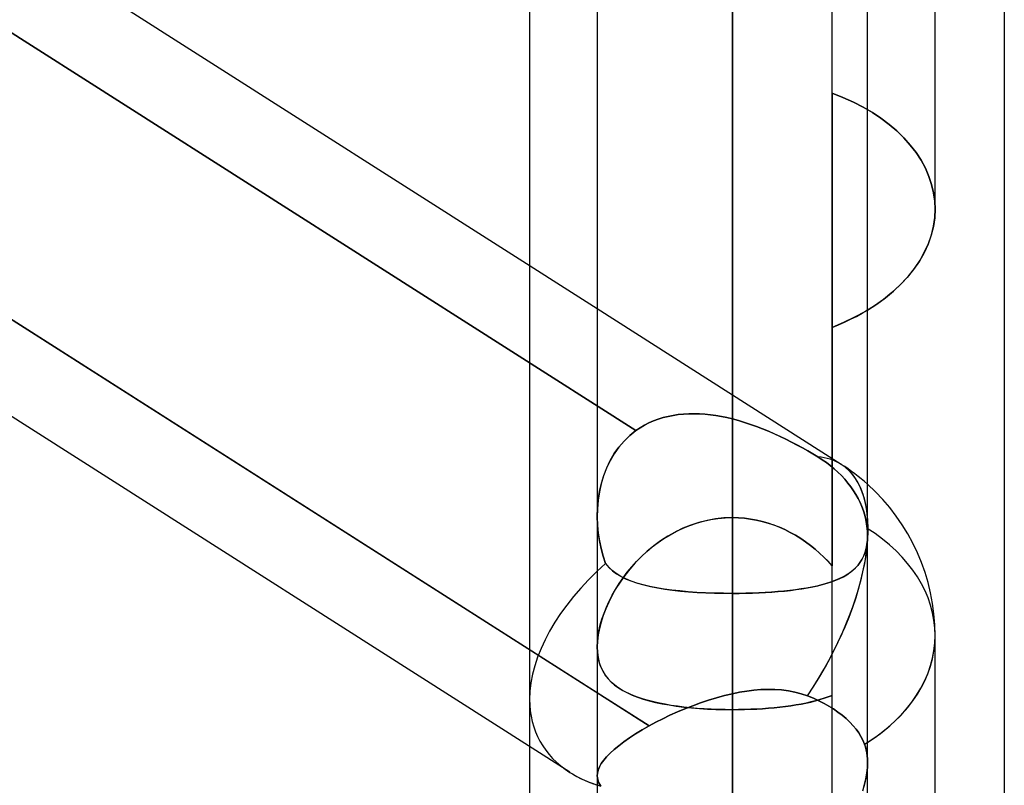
# Model space of a CAD drawing. Header units: millimetres. Extents: x -97 to 82, y -215 to 215.
# Tile 51 of 84: x -20.59 to -14.82, y 39.41 to 43.9. Entities that reach past the tile are written whole.
import ezdxf

# ---------------------------------------------------------------- set-up
doc = ezdxf.new("R2010")
doc.units = ezdxf.units.MM
doc.layers.add('MAIN-1', color=7, linetype='Continuous')
doc.layers.add('MAIN-2', color=7, linetype='Continuous')

msp = doc.modelspace()

# ---------------------------------------------------------------- linework, layer by layer
at = {"layer": 'MAIN-1'}
for p, q in [((-16.4113, 120.621), (-16.4113, 0)), ((-17.2038, 119.8772), (-17.2038, 0)), ((-15.6188, 0), (-15.6188, 119.8772)), ((-14.8169, 57.06), (-14.8169, 0)), ((-17.2038, 42.2055), (-24.4187, 46.7999)), ((-15.2225, 42.7904), (-15.2225, 45.3349)), ((-17.6, 42.4578), (-17.6, 44.6826)), ((-17.2038, 39.9556), (-24.4188, 44.5501)), ((-17.3654, 39.4897), (-24.4188, 43.9813)), ((-16.4113, 43.9005), (-16.4113, 40.5382)), ((-15.2249, 42.7409), (-15.2225, 42.7904)), ((-15.2323, 42.6907), (-15.2249, 42.7409)), ((-15.2445, 42.6401), (-15.2323, 42.6907)), ((-15.2618, 42.5896), (-15.2445, 42.6401)), ((-15.284, 42.5396), (-15.2618, 42.5896)), ((-15.3112, 42.4904), (-15.284, 42.5396)), ((-15.3802, 42.3963), (-15.3434, 42.4426)), ((-15.3434, 42.4426), (-15.3112, 42.4904)), ((-15.4212, 42.3519), (-15.3802, 42.3963)), ((-15.4659, 42.3097), (-15.4212, 42.3519)), ((-15.5647, 42.2328), (-15.5139, 42.2699)), ((-15.5139, 42.2699), (-15.4659, 42.3097)), ((-15.6188, 42.1982), (-15.5647, 42.2328)), ((-15.2225, 37.7469), (-15.2225, 40.2915)), ((-17.6, 32.6922), (-17.6, 39.6392))]:
    msp.add_line(p, q, dxfattribs=at)
msp.add_arc((-16.4113, 40.2915), 1.1887, 359.99994, 48.18758, dxfattribs=at)
for major_axis, ratio, start_param, end_param in [((-0.6385, -1.0027), 0.473194, 2.415451, 2.589554), ((1.1887, 0), 0.707107, -0.84107, 0), ((1.1286, 0.6193), 0.602954, -2.819746, -2.620053)]:
    msp.add_ellipse((-16.4113, 40.2915), major_axis=major_axis, ratio=ratio, start_param=start_param, end_param=end_param, dxfattribs=at)
at = {"layer": 'MAIN-2'}
for p, q in [((-16.4113, 0), (-16.4113, 120.621)), ((-16.4113, 0), (-16.4113, 119.5736)), ((-15.8269, 43.4698), (-15.8269, 57.06)), ((-16.4113, 40.9821), (-16.4113, 53.4145)), ((-15.8269, 39.9406), (-15.8269, 52.0867)), ((-16.4113, 51.8295), (-16.4113, 39.8567)), ((-24.6021, 46.348), (-16.9766, 41.492)), ((-16.9766, 41.492), (-24.6021, 46.348)), ((-16.4113, 45.4811), (-16.4113, 40.9821)), ((-16.4113, 40.9821), (-16.4113, 45.4811)), ((-16.4113, 41.5604), (-16.4113, 45.1139)), ((-16.4113, 45.1139), (-16.4113, 41.5604)), ((-24.5468, 44.6316), (-16.8992, 39.7616)), ((-17.2038, 44.5599), (-17.2038, 40.9921)), ((-16.4113, 43.9005), (-16.4113, 40.5382)), ((-16.4113, 40.5382), (-16.4113, 43.9005)), ((-16.4113, 39.4135), (-16.4113, 43.9005)), ((-16.4113, 43.9005), (-16.4113, 39.4135)), ((-15.763, 43.4444), (-15.8269, 43.4698)), ((-15.8269, 43.4698), (-15.8269, 40.7005)), ((-15.8269, 43.4698), (-15.763, 43.4444)), ((-15.702, 43.4168), (-15.763, 43.4444)), ((-15.763, 43.4444), (-15.702, 43.4168)), ((-15.6444, 43.3871), (-15.702, 43.4168)), ((-15.702, 43.4168), (-15.6444, 43.3871)), ((-15.5905, 43.3557), (-15.6444, 43.3871)), ((-15.6444, 43.3871), (-15.5905, 43.3557)), ((-15.5404, 43.3226), (-15.5905, 43.3557)), ((-15.5905, 43.3557), (-15.5404, 43.3226)), ((-15.4928, 43.2868), (-15.5404, 43.3226)), ((-15.5404, 43.3226), (-15.4928, 43.2868)), ((-15.448, 43.2487), (-15.4928, 43.2868)), ((-15.4928, 43.2868), (-15.448, 43.2487)), ((-15.4063, 43.2083), (-15.448, 43.2487)), ((-15.448, 43.2487), (-15.4063, 43.2083)), ((-15.3682, 43.166), (-15.4063, 43.2083)), ((-15.4063, 43.2083), (-15.3682, 43.166)), ((-15.3341, 43.122), (-15.3682, 43.166)), ((-15.3682, 43.166), (-15.3341, 43.122)), ((-15.3044, 43.0765), (-15.3341, 43.122)), ((-15.3341, 43.122), (-15.3044, 43.0765)), ((-15.2793, 43.0298), (-15.3044, 43.0765)), ((-15.3044, 43.0765), (-15.2793, 43.0298)), ((-15.2588, 42.9822), (-15.2793, 43.0298)), ((-15.2793, 43.0298), (-15.2588, 42.9822)), ((-15.2429, 42.9341), (-15.2588, 42.9822)), ((-15.2588, 42.9822), (-15.2429, 42.9341)), ((-15.2315, 42.8859), (-15.2429, 42.9341)), ((-15.2429, 42.9341), (-15.2315, 42.8859)), ((-15.2248, 42.8378), (-15.2315, 42.8859)), ((-15.2315, 42.8859), (-15.2248, 42.8378)), ((-15.2225, 42.7904), (-15.225, 42.7399)), ((-15.2225, 42.7904), (-15.2248, 42.8378)), ((-15.2248, 42.8378), (-15.2225, 42.7904)), ((-15.225, 42.7399), (-15.2327, 42.6886)), ((-15.2327, 42.6886), (-15.2455, 42.637)), ((-15.2455, 42.637), (-15.2634, 42.5854)), ((-15.2634, 42.5854), (-15.2866, 42.5344)), ((-15.2866, 42.5344), (-15.3149, 42.4844)), ((-17.6, 39.9172), (-17.6, 42.4578)), ((-15.3485, 42.4358), (-15.3867, 42.3888)), ((-15.3149, 42.4844), (-15.3485, 42.4358)), ((-15.3867, 42.3888), (-15.4293, 42.3439)), ((-15.4293, 42.3439), (-15.4756, 42.3012)), ((-15.4756, 42.3012), (-15.5252, 42.2612)), ((-15.7727, 41.2942), (-17.2038, 42.2055)), ((-15.5777, 42.2241), (-15.634, 42.1892)), ((-15.5252, 42.2612), (-15.5777, 42.2241)), ((-15.6946, 42.1563), (-15.7591, 42.1257)), ((-15.7179, 42.1447), (-15.6837, 42.1619)), ((-15.634, 42.1892), (-15.6946, 42.1563)), ((-15.6837, 42.1619), (-15.6506, 42.1798)), ((-15.6506, 42.1798), (-15.6188, 42.1982)), ((-15.7591, 42.1257), (-15.8269, 42.0975)), ((-15.8269, 42.0975), (-15.7897, 42.1126)), ((-15.8269, 38.5181), (-15.8269, 42.0975)), ((-15.7897, 42.1126), (-15.7533, 42.1283)), ((-15.7533, 42.1283), (-15.7179, 42.1447)), ((-16.7887, 41.5756), (-16.8178, 41.5681)), ((-16.8175, 41.5682), (-16.7885, 41.5756)), ((-16.7591, 41.5816), (-16.7887, 41.5756)), ((-16.7885, 41.5756), (-16.7588, 41.5816)), ((-16.7288, 41.5861), (-16.7591, 41.5816)), ((-16.7588, 41.5816), (-16.7286, 41.5862)), ((-16.6981, 41.5893), (-16.7288, 41.5861)), ((-16.7286, 41.5862), (-16.6978, 41.5893)), ((-16.667, 41.591), (-16.6981, 41.5893)), ((-16.6978, 41.5893), (-16.6667, 41.591)), ((-16.6356, 41.5914), (-16.667, 41.591)), ((-16.6667, 41.591), (-16.6354, 41.5914)), ((-16.604, 41.5905), (-16.6356, 41.5914)), ((-16.6354, 41.5914), (-16.6038, 41.5905)), ((-16.5721, 41.5883), (-16.604, 41.5905)), ((-16.6038, 41.5905), (-16.5719, 41.5883)), ((-16.5401, 41.5849), (-16.5721, 41.5883)), ((-16.5719, 41.5883), (-16.5399, 41.5849)), ((-16.508, 41.5804), (-16.5401, 41.5849)), ((-16.5399, 41.5849), (-16.5078, 41.5804)), ((-16.4758, 41.5748), (-16.508, 41.5804)), ((-16.5078, 41.5804), (-16.4757, 41.5748)), ((-16.4435, 41.5681), (-16.4758, 41.5748)), ((-16.4757, 41.5748), (-16.4435, 41.5681)), ((-16.9523, 41.5084), (-16.9269, 41.5234)), ((-16.927, 41.5234), (-16.9523, 41.5084)), ((-16.9008, 41.5369), (-16.927, 41.5234)), ((-16.9269, 41.5234), (-16.9007, 41.5369)), ((-16.8738, 41.5488), (-16.9008, 41.5369)), ((-16.9007, 41.5369), (-16.8737, 41.5489)), ((-16.8461, 41.5592), (-16.8738, 41.5488)), ((-16.8737, 41.5489), (-16.846, 41.5593)), ((-16.8178, 41.5681), (-16.8461, 41.5592)), ((-16.846, 41.5593), (-16.8175, 41.5682)), ((-16.4435, 41.5681), (-16.4113, 41.5604)), ((-16.4113, 41.5604), (-16.4435, 41.5681)), ((-16.3758, 41.5508), (-16.4113, 41.5604)), ((-16.4113, 41.5604), (-16.3757, 41.5508)), ((-16.3404, 41.5402), (-16.3758, 41.5508)), ((-16.3757, 41.5508), (-16.3402, 41.5401)), ((-16.3051, 41.5286), (-16.3404, 41.5402)), ((-16.3402, 41.5401), (-16.3048, 41.5284)), ((-16.2699, 41.516), (-16.3051, 41.5286)), ((-16.3048, 41.5284), (-16.2695, 41.5158)), ((-16.235, 41.5025), (-16.2699, 41.516)), ((-16.2695, 41.5158), (-16.2345, 41.5023)), ((-17.013, 41.4631), (-17.0465, 41.4308)), ((-17.046, 41.4313), (-17.0127, 41.4633)), ((-16.9766, 41.4921), (-17.013, 41.4631)), ((-17.0127, 41.4633), (-16.9766, 41.4921)), ((-16.9766, 41.4921), (-16.9523, 41.5084)), ((-16.9523, 41.5084), (-16.9766, 41.4921)), ((-16.2003, 41.4883), (-16.235, 41.5025)), ((-16.2345, 41.5023), (-16.1997, 41.488)), ((-16.1659, 41.4733), (-16.2003, 41.4883)), ((-16.1997, 41.488), (-16.1653, 41.473)), ((-16.1318, 41.4577), (-16.1659, 41.4733)), ((-16.1653, 41.473), (-16.1312, 41.4574)), ((-16.0981, 41.4415), (-16.1318, 41.4577)), ((-16.1312, 41.4574), (-16.0975, 41.4412)), ((-17.1036, 41.3579), (-17.0763, 41.3961)), ((-17.0465, 41.4308), (-17.0769, 41.3953)), ((-17.0763, 41.3961), (-17.046, 41.4313)), ((-16.065, 41.4249), (-16.0981, 41.4415)), ((-16.0975, 41.4412), (-16.0645, 41.4246)), ((-16.0325, 41.4079), (-16.065, 41.4249)), ((-16.0645, 41.4246), (-16.032, 41.4077)), ((-16.0007, 41.3906), (-16.0325, 41.4079)), ((-16.032, 41.4077), (-16.0003, 41.3905)), ((-17.1043, 41.3568), (-17.1284, 41.3158)), ((-17.1276, 41.3172), (-17.1036, 41.3579)), ((-17.0769, 41.3953), (-17.1043, 41.3568)), ((-15.9696, 41.3732), (-16.0007, 41.3906)), ((-16.0003, 41.3905), (-15.9694, 41.373)), ((-15.9394, 41.3555), (-15.9696, 41.3732)), ((-15.9694, 41.373), (-15.9392, 41.3554)), ((-15.9099, 41.3378), (-15.9394, 41.3555)), ((-15.9392, 41.3554), (-15.9099, 41.3378)), ((-17.1284, 41.3158), (-17.149, 41.2727)), ((-17.1483, 41.2744), (-17.1276, 41.3172)), ((-15.8842, 41.3212), (-15.9099, 41.3378)), ((-15.9099, 41.3378), (-15.8842, 41.3212)), ((-15.86, 41.3044), (-15.8842, 41.3212)), ((-15.8842, 41.3212), (-15.86, 41.3044)), ((-15.8373, 41.2871), (-15.86, 41.3044)), ((-15.86, 41.3044), (-15.8373, 41.2871)), ((-15.815, 41.2687), (-15.8373, 41.2871)), ((-15.8373, 41.2871), (-15.815, 41.2687)), ((-17.1663, 41.2277), (-17.1803, 41.1812)), ((-17.1796, 41.1836), (-17.1656, 41.2298)), ((-17.149, 41.2727), (-17.1663, 41.2277)), ((-17.1656, 41.2298), (-17.1483, 41.2744)), ((-15.7932, 41.2491), (-15.815, 41.2687)), ((-15.815, 41.2687), (-15.7932, 41.2491)), ((-15.7721, 41.2285), (-15.7932, 41.2491)), ((-15.7932, 41.2491), (-15.7721, 41.2285)), ((-15.7522, 41.207), (-15.7721, 41.2285)), ((-15.7721, 41.2285), (-15.7522, 41.207)), ((-17.1803, 41.1812), (-17.1909, 41.1333)), ((-17.1904, 41.1361), (-17.1796, 41.1836)), ((-15.7335, 41.1849), (-15.7522, 41.207)), ((-15.7522, 41.207), (-15.7335, 41.1849)), ((-15.7163, 41.1624), (-15.7335, 41.1849)), ((-15.7335, 41.1849), (-15.7163, 41.1624)), ((-17.1909, 41.1333), (-17.1984, 41.0844)), ((-17.198, 41.0875), (-17.1904, 41.1361)), ((-15.7007, 41.1397), (-15.7163, 41.1624)), ((-15.7163, 41.1624), (-15.7007, 41.1397)), ((-15.6866, 41.1171), (-15.7007, 41.1397)), ((-15.7007, 41.1397), (-15.6866, 41.1171)), ((-15.6742, 41.0947), (-15.6866, 41.1171)), ((-15.6866, 41.1171), (-15.6742, 41.0947)), ((-17.1984, 41.0844), (-17.2026, 41.0347)), ((-17.2024, 41.0385), (-17.198, 41.0875)), ((-15.6628, 41.0714), (-15.6742, 41.0947)), ((-15.6742, 41.0947), (-15.6628, 41.0714)), ((-15.6524, 41.0472), (-15.6628, 41.0714)), ((-15.6628, 41.0714), (-15.6524, 41.0472)), ((-17.2038, 40.9893), (-17.2024, 41.0385)), ((-17.2026, 41.0347), (-17.2037, 40.9846)), ((-15.6432, 41.0222), (-15.6524, 41.0472)), ((-15.6524, 41.0472), (-15.6432, 41.0222)), ((-15.6353, 40.9967), (-15.6432, 41.0222)), ((-15.6432, 41.0222), (-15.6353, 40.9967)), ((-15.629, 40.9709), (-15.6353, 40.9967)), ((-15.6353, 40.9967), (-15.629, 40.9709)), ((-17.2022, 40.9415), (-17.2038, 40.9893)), ((-17.2037, 40.9846), (-17.202, 40.9383)), ((-17.1979, 40.8942), (-17.2022, 40.9415)), ((-17.202, 40.9383), (-17.1976, 40.8921)), ((-16.6558, 40.9383), (-16.7022, 40.9195)), ((-16.7007, 40.9202), (-16.6613, 40.9362)), ((-16.6613, 40.9362), (-16.621, 40.95)), ((-16.6083, 40.9538), (-16.6558, 40.9383)), ((-16.621, 40.95), (-16.58, 40.9614)), ((-16.56, 40.9661), (-16.6083, 40.9538)), ((-16.58, 40.9614), (-16.5383, 40.9704)), ((-16.5109, 40.9749), (-16.56, 40.9661)), ((-16.5383, 40.9704), (-16.4963, 40.9769)), ((-16.4613, 40.9803), (-16.5109, 40.9749)), ((-16.4963, 40.9769), (-16.4539, 40.9808)), ((-16.4113, 40.9821), (-16.4613, 40.9803)), ((-16.4539, 40.9808), (-16.4113, 40.9821)), ((-16.3758, 40.9812), (-16.4113, 40.9821)), ((-16.4113, 40.9821), (-16.3758, 40.9812)), ((-16.3405, 40.9785), (-16.3758, 40.9812)), ((-16.3758, 40.9812), (-16.3405, 40.9785)), ((-16.3054, 40.974), (-16.3405, 40.9785)), ((-16.3405, 40.9785), (-16.3055, 40.974)), ((-16.3055, 40.974), (-16.2708, 40.9678)), ((-16.2705, 40.9678), (-16.3054, 40.974)), ((-16.2708, 40.9678), (-16.2364, 40.9599)), ((-16.236, 40.9598), (-16.2705, 40.9678)), ((-16.2364, 40.9599), (-16.2024, 40.9503)), ((-16.2019, 40.9501), (-16.236, 40.9598)), ((-16.2024, 40.9503), (-16.1689, 40.9391)), ((-16.1684, 40.9389), (-16.2019, 40.9501)), ((-16.1689, 40.9391), (-16.1358, 40.9262)), ((-16.1355, 40.926), (-16.1684, 40.9389)), ((-15.6243, 40.945), (-15.629, 40.9709)), ((-15.629, 40.9709), (-15.6242, 40.945)), ((-15.621, 40.9194), (-15.6243, 40.945)), ((-15.6242, 40.945), (-15.621, 40.9194)), ((-17.191, 40.8474), (-17.1979, 40.8942)), ((-17.1976, 40.8921), (-17.1908, 40.8463)), ((-16.8125, 40.8597), (-16.7764, 40.8818)), ((-16.7473, 40.8978), (-16.7907, 40.8733)), ((-16.7764, 40.8818), (-16.7391, 40.902)), ((-16.7022, 40.9195), (-16.7473, 40.8978)), ((-16.7391, 40.902), (-16.7007, 40.9202)), ((-16.1358, 40.9262), (-16.1034, 40.9118)), ((-16.1032, 40.9117), (-16.1355, 40.926)), ((-16.1034, 40.9118), (-16.0718, 40.896)), ((-16.0716, 40.8959), (-16.1032, 40.9117)), ((-16.0718, 40.896), (-16.041, 40.8788)), ((-16.0408, 40.8787), (-16.0716, 40.8959)), ((-16.041, 40.8788), (-16.0109, 40.8603)), ((-16.0108, 40.8602), (-16.0408, 40.8787)), ((-15.6203, 40.9119), (-15.621, 40.9194)), ((-15.621, 40.9194), (-15.6203, 40.9119)), ((-15.6197, 40.9045), (-15.6203, 40.9119)), ((-15.6203, 40.9119), (-15.6197, 40.9045)), ((-15.6193, 40.8972), (-15.6197, 40.9045)), ((-15.6197, 40.9045), (-15.6193, 40.8972)), ((-15.619, 40.8899), (-15.6193, 40.8972)), ((-15.6193, 40.8972), (-15.619, 40.89)), ((-15.619, 40.89), (-15.6188, 40.8828)), ((-15.6188, 40.8828), (-15.619, 40.8899)), ((-15.6187, 40.8757), (-15.6188, 40.8828)), ((-15.6188, 40.8828), (-15.6187, 40.8757)), ((-17.1815, 40.8017), (-17.191, 40.8474)), ((-17.1908, 40.8463), (-17.1814, 40.801)), ((-16.8809, 40.8103), (-16.8474, 40.8358)), ((-16.8325, 40.8463), (-16.8726, 40.8169)), ((-16.8474, 40.8358), (-16.8125, 40.8597)), ((-16.7907, 40.8733), (-16.8325, 40.8463)), ((-16.0109, 40.8603), (-15.9818, 40.8406)), ((-15.9817, 40.8405), (-16.0108, 40.8602)), ((-15.9818, 40.8406), (-15.9535, 40.8197)), ((-15.9535, 40.8197), (-15.9817, 40.8405)), ((-15.9262, 40.7977), (-15.9535, 40.8197)), ((-15.9535, 40.8197), (-15.9261, 40.7976)), ((-15.6224, 40.8243), (-15.6271, 40.8003)), ((-15.6268, 40.8016), (-15.6223, 40.8251)), ((-15.6197, 40.8494), (-15.6224, 40.8243)), ((-15.6223, 40.8251), (-15.6196, 40.8498)), ((-15.6187, 40.8757), (-15.6197, 40.8494)), ((-15.6196, 40.8498), (-15.6187, 40.8757)), ((-17.1696, 40.7569), (-17.1815, 40.8017)), ((-17.1814, 40.801), (-17.1695, 40.7565)), ((-16.9109, 40.7853), (-16.9471, 40.7517)), ((-16.9439, 40.7548), (-16.9131, 40.7833)), ((-16.9131, 40.7833), (-16.8809, 40.8103)), ((-16.8726, 40.8169), (-16.9109, 40.7853)), ((-15.8999, 40.7748), (-15.9262, 40.7977)), ((-15.9261, 40.7976), (-15.8996, 40.7746)), ((-15.8745, 40.7509), (-15.8999, 40.7748)), ((-15.8996, 40.7746), (-15.8743, 40.7506)), ((-15.6336, 40.7777), (-15.6418, 40.7566)), ((-15.641, 40.7583), (-15.6331, 40.7792)), ((-15.6271, 40.8003), (-15.6336, 40.7777)), ((-15.6331, 40.7792), (-15.6268, 40.8016)), ((-17.1551, 40.713), (-17.1696, 40.7569)), ((-17.1695, 40.7565), (-17.1551, 40.713)), ((-17.1367, 40.6913), (-17.1551, 40.713)), ((-17.1551, 40.713), (-17.1362, 40.6908)), ((-16.9811, 40.7166), (-17.0129, 40.6803)), ((-17.0012, 40.6942), (-16.9733, 40.7251)), ((-16.9471, 40.7517), (-16.9811, 40.7166)), ((-16.9733, 40.7251), (-16.9439, 40.7548)), ((-15.8502, 40.7261), (-15.8745, 40.7509)), ((-15.8743, 40.7506), (-15.85, 40.7259)), ((-15.8269, 40.7005), (-15.8502, 40.7261)), ((-15.85, 40.7259), (-15.8269, 40.7005)), ((-15.689, 40.6881), (-15.6747, 40.7037)), ((-15.6633, 40.7186), (-15.6765, 40.7016)), ((-15.6747, 40.7037), (-15.6619, 40.7206)), ((-15.6517, 40.7369), (-15.6633, 40.7186)), ((-15.6619, 40.7206), (-15.6507, 40.7388)), ((-15.6418, 40.7566), (-15.6517, 40.7369)), ((-15.6507, 40.7388), (-15.641, 40.7583)), ((-17.1156, 40.6717), (-17.1367, 40.6913)), ((-17.1362, 40.6908), (-17.1144, 40.6708)), ((-17.0919, 40.6541), (-17.1156, 40.6717)), ((-17.1144, 40.6708), (-17.09, 40.6528)), ((-17.0657, 40.6381), (-17.0919, 40.6541)), ((-17.09, 40.6528), (-17.0629, 40.6366)), ((-17.0522, 40.6294), (-17.0275, 40.6622)), ((-17.0129, 40.6803), (-17.0423, 40.6429)), ((-17.0275, 40.6622), (-17.0012, 40.6942)), ((-15.7605, 40.6362), (-15.7404, 40.6477)), ((-15.7255, 40.6576), (-15.7447, 40.6451)), ((-15.7404, 40.6477), (-15.7219, 40.6602)), ((-15.7077, 40.6711), (-15.7255, 40.6576)), ((-15.7219, 40.6602), (-15.7047, 40.6736)), ((-15.6913, 40.6858), (-15.7077, 40.6711)), ((-15.7047, 40.6736), (-15.689, 40.6881)), ((-15.6765, 40.7016), (-15.6913, 40.6858)), ((-17.0967, 40.5616), (-17.0753, 40.5958)), ((-17.0694, 40.6047), (-17.0941, 40.5659)), ((-17.0753, 40.5958), (-17.0522, 40.6294)), ((-17.0423, 40.6429), (-17.0694, 40.6047)), ((-17.0367, 40.6237), (-17.0657, 40.6381)), ((-17.0629, 40.6366), (-17.0333, 40.6221)), ((-17.0052, 40.6107), (-17.0367, 40.6237)), ((-17.0333, 40.6221), (-17.0013, 40.6092)), ((-16.9711, 40.599), (-17.0052, 40.6107)), ((-17.0013, 40.6092), (-16.9669, 40.5977)), ((-16.9345, 40.5885), (-16.9711, 40.599)), ((-16.9669, 40.5977), (-16.9303, 40.5874)), ((-16.8955, 40.5792), (-16.9345, 40.5885)), ((-15.8885, 40.5884), (-15.9168, 40.5815)), ((-15.9108, 40.5829), (-15.8823, 40.59)), ((-15.8614, 40.5959), (-15.8885, 40.5884)), ((-15.8823, 40.59), (-15.8551, 40.5978)), ((-15.8355, 40.6042), (-15.8614, 40.5959)), ((-15.8551, 40.5978), (-15.8293, 40.6063)), ((-15.8108, 40.6132), (-15.8355, 40.6042)), ((-15.8293, 40.6063), (-15.8049, 40.6155)), ((-15.7874, 40.6229), (-15.8108, 40.6132)), ((-15.8049, 40.6155), (-15.782, 40.6254)), ((-15.7654, 40.6335), (-15.7874, 40.6229)), ((-15.782, 40.6254), (-15.7605, 40.6362)), ((-15.7447, 40.6451), (-15.7654, 40.6335)), ((-17.0941, 40.5659), (-17.1164, 40.5269)), ((-17.1163, 40.5269), (-17.0967, 40.5616)), ((-16.9303, 40.5874), (-16.8915, 40.5783)), ((-16.8542, 40.571), (-16.8955, 40.5792)), ((-16.8915, 40.5783), (-16.8506, 40.5703)), ((-16.8108, 40.5638), (-16.8542, 40.571)), ((-16.8506, 40.5703), (-16.8077, 40.5633)), ((-16.7656, 40.5576), (-16.8108, 40.5638)), ((-16.8077, 40.5633), (-16.7629, 40.5573)), ((-16.7186, 40.5524), (-16.7656, 40.5576)), ((-16.7629, 40.5573), (-16.7162, 40.5521)), ((-16.6699, 40.548), (-16.7186, 40.5524)), ((-16.7162, 40.5521), (-16.6679, 40.5478)), ((-16.6197, 40.5444), (-16.6699, 40.548)), ((-16.6679, 40.5478), (-16.6184, 40.5443)), ((-16.5686, 40.5417), (-16.6197, 40.5444)), ((-16.6184, 40.5443), (-16.5678, 40.5416)), ((-16.5167, 40.5397), (-16.5686, 40.5417)), ((-16.5678, 40.5416), (-16.5164, 40.5397)), ((-16.4642, 40.5386), (-16.5167, 40.5397)), ((-16.5164, 40.5397), (-16.4641, 40.5386)), ((-16.4113, 40.5382), (-16.4642, 40.5386)), ((-16.4641, 40.5386), (-16.4113, 40.5382)), ((-16.4113, 40.5382), (-16.3718, 40.5384)), ((-16.3721, 40.5384), (-16.4113, 40.5382)), ((-16.4113, 40.5382), (-16.4113, 0)), ((-16.4113, 40.5382), (-16.4113, 36.0512)), ((-16.4113, 36.0512), (-16.4113, 40.5382)), ((-16.3332, 40.539), (-16.3721, 40.5384)), ((-16.3718, 40.5384), (-16.3326, 40.539)), ((-16.2948, 40.5401), (-16.3332, 40.539)), ((-16.3326, 40.539), (-16.2938, 40.5401)), ((-16.2567, 40.5415), (-16.2948, 40.5401)), ((-16.2938, 40.5401), (-16.2552, 40.5416)), ((-16.2192, 40.5434), (-16.2567, 40.5415)), ((-16.2552, 40.5416), (-16.2171, 40.5436)), ((-16.1822, 40.5457), (-16.2192, 40.5434)), ((-16.2171, 40.5436), (-16.1795, 40.5459)), ((-16.1458, 40.5485), (-16.1822, 40.5457)), ((-16.1795, 40.5459), (-16.1425, 40.5488)), ((-16.1101, 40.5518), (-16.1458, 40.5485)), ((-16.1425, 40.5488), (-16.1064, 40.5521)), ((-16.0753, 40.5554), (-16.1101, 40.5518)), ((-16.1064, 40.5521), (-16.0712, 40.5559)), ((-16.0415, 40.5596), (-16.0753, 40.5554)), ((-16.0712, 40.5559), (-16.037, 40.5602)), ((-16.0087, 40.5642), (-16.0415, 40.5596)), ((-16.037, 40.5602), (-16.0038, 40.565)), ((-15.977, 40.5694), (-16.0087, 40.5642)), ((-16.0038, 40.565), (-15.9717, 40.5704)), ((-15.9464, 40.5751), (-15.977, 40.5694)), ((-15.9717, 40.5704), (-15.9406, 40.5763)), ((-15.9168, 40.5815), (-15.9464, 40.5751)), ((-15.9406, 40.5763), (-15.9108, 40.5829)), ((-17.1362, 40.4876), (-17.1537, 40.4483)), ((-17.1501, 40.4569), (-17.1341, 40.492)), ((-17.1164, 40.5269), (-17.1362, 40.4876)), ((-17.1341, 40.492), (-17.1163, 40.5269)), ((-17.176, 40.3873), (-17.1641, 40.422)), ((-17.1537, 40.4483), (-17.1687, 40.409)), ((-17.1641, 40.422), (-17.1501, 40.4569)), ((-17.1812, 40.3702), (-17.191, 40.3319)), ((-17.1859, 40.353), (-17.176, 40.3873)), ((-17.1687, 40.409), (-17.1812, 40.3702)), ((-17.1993, 40.2863), (-17.1937, 40.3193)), ((-17.191, 40.3319), (-17.1981, 40.2944)), ((-17.1937, 40.3193), (-17.1859, 40.353)), ((-17.2024, 40.2585), (-17.2038, 40.2244)), ((-17.2038, 40.2244), (-17.2027, 40.2547)), ((-17.2027, 40.2547), (-17.1993, 40.2863)), ((-17.1981, 40.2944), (-17.2024, 40.2585)), ((-17.2038, 40.2244), (-17.2024, 40.1923)), ((-17.2027, 40.1957), (-17.2038, 40.2244)), ((-17.1995, 40.1684), (-17.2027, 40.1957)), ((-17.2024, 40.1923), (-17.1984, 40.1619)), ((-17.1942, 40.1425), (-17.1995, 40.1684)), ((-17.1984, 40.1619), (-17.1917, 40.1333)), ((-17.1868, 40.118), (-17.1942, 40.1425)), ((-17.1917, 40.1333), (-17.1824, 40.1066)), ((-17.1774, 40.0951), (-17.1868, 40.118)), ((-17.1824, 40.1066), (-17.1707, 40.082)), ((-17.1661, 40.0737), (-17.1774, 40.0951)), ((-17.1707, 40.082), (-17.1567, 40.0591)), ((-17.153, 40.0538), (-17.1661, 40.0737)), ((-17.1567, 40.0591), (-17.1405, 40.0381)), ((-17.1381, 40.0353), (-17.153, 40.0538)), ((-17.1405, 40.0381), (-17.1222, 40.0187)), ((-17.1215, 40.0182), (-17.1381, 40.0353)), ((-17.1222, 40.0187), (-17.1017, 40.0009)), ((-17.1034, 40.0022), (-17.1215, 40.0182)), ((-16.8992, 39.7616), (-17.2038, 39.9556)), ((-17.0837, 39.9874), (-17.1034, 40.0022)), ((-17.1017, 40.0009), (-17.0791, 39.9843)), ((-17.0624, 39.9737), (-17.0837, 39.9874)), ((-17.0791, 39.9843), (-17.0543, 39.9689)), ((-17.0395, 39.9609), (-17.0624, 39.9737)), ((-17.0543, 39.9689), (-17.0273, 39.9547)), ((-17.0151, 39.949), (-17.0395, 39.9609)), ((-17.0273, 39.9547), (-16.9983, 39.9416)), ((-16.4113, 39.9503), (-16.3693, 39.9587)), ((-16.3693, 39.9587), (-16.4113, 39.9503)), ((-16.3693, 39.9587), (-16.3274, 39.9656)), ((-16.3275, 39.9655), (-16.3693, 39.9587)), ((-16.2858, 39.9707), (-16.3275, 39.9655)), ((-16.3274, 39.9656), (-16.2857, 39.9707)), ((-16.2444, 39.9741), (-16.2858, 39.9707)), ((-16.2857, 39.9707), (-16.2443, 39.9741)), ((-16.2033, 39.9756), (-16.2444, 39.9741)), ((-16.2443, 39.9741), (-16.2032, 39.9756)), ((-16.1627, 39.975), (-16.2033, 39.9756)), ((-16.2032, 39.9756), (-16.1626, 39.975)), ((-16.1226, 39.9722), (-16.1627, 39.975)), ((-16.1626, 39.975), (-16.1225, 39.9722)), ((-16.0831, 39.9671), (-16.1226, 39.9722)), ((-16.1225, 39.9722), (-16.0831, 39.9671)), ((-16.0831, 39.9671), (-16.0446, 39.9596)), ((-16.0446, 39.9597), (-16.0831, 39.9671)), ((-16.0072, 39.9497), (-16.0446, 39.9597)), ((-16.0446, 39.9596), (-16.0072, 39.9497)), ((-17.6, 39.6392), (-17.6, 39.9172)), ((-16.9893, 39.938), (-17.0151, 39.949)), ((-16.9983, 39.9416), (-16.9671, 39.9296)), ((-16.9619, 39.9278), (-16.9893, 39.938)), ((-16.9671, 39.9296), (-16.934, 39.9186)), ((-16.9332, 39.9184), (-16.9619, 39.9278)), ((-16.934, 39.9186), (-16.8988, 39.9086)), ((-16.9031, 39.9097), (-16.9332, 39.9184)), ((-16.8717, 39.9018), (-16.9031, 39.9097)), ((-16.8988, 39.9086), (-16.8618, 39.8995)), ((-16.839, 39.8946), (-16.8717, 39.9018)), ((-16.8618, 39.8995), (-16.823, 39.8913)), ((-16.6442, 39.8799), (-16.5983, 39.8967)), ((-16.5982, 39.8968), (-16.644, 39.88)), ((-16.5983, 39.8967), (-16.552, 39.9123)), ((-16.5518, 39.9123), (-16.5982, 39.8968)), ((-16.552, 39.9123), (-16.5052, 39.9265)), ((-16.5051, 39.9266), (-16.5518, 39.9123)), ((-16.5052, 39.9265), (-16.4583, 39.9392)), ((-16.4582, 39.9393), (-16.5051, 39.9266)), ((-16.4583, 39.9392), (-16.4113, 39.9503)), ((-16.4113, 39.9503), (-16.4582, 39.9393)), ((-16.4113, 0), (-16.4113, 39.9503)), ((-16.4113, 39.9503), (-16.4113, 0)), ((-16.0086, 39.8896), (-15.9798, 39.8953)), ((-15.9792, 39.8954), (-16.008, 39.8897)), ((-16.0072, 39.9497), (-15.9708, 39.9373)), ((-15.9708, 39.9373), (-16.0072, 39.9497)), ((-15.9798, 39.8953), (-15.9519, 39.9016)), ((-15.9512, 39.9017), (-15.9792, 39.8954)), ((-15.9708, 39.9373), (-15.9366, 39.9233)), ((-15.9366, 39.9233), (-15.9708, 39.9373)), ((-15.9519, 39.9016), (-15.9249, 39.9083)), ((-15.9243, 39.9084), (-15.9512, 39.9017)), ((-15.9366, 39.9233), (-15.9041, 39.9086)), ((-15.9041, 39.9086), (-15.9366, 39.9233)), ((-15.9249, 39.9083), (-15.8989, 39.9155)), ((-15.8983, 39.9157), (-15.9243, 39.9084)), ((-15.9041, 39.9086), (-15.8736, 39.8932)), ((-15.8736, 39.8932), (-15.9041, 39.9086)), ((-15.8989, 39.9155), (-15.8739, 39.9233)), ((-15.8734, 39.9234), (-15.8983, 39.9157)), ((-15.8739, 39.9233), (-15.8498, 39.9316)), ((-15.8496, 39.9317), (-15.8734, 39.9234)), ((-15.8498, 39.9316), (-15.8269, 39.9406)), ((-15.8269, 39.9406), (-15.8496, 39.9317)), ((-16.805, 39.888), (-16.839, 39.8946)), ((-16.823, 39.8913), (-16.7824, 39.8841)), ((-16.7698, 39.882), (-16.805, 39.888)), ((-16.7824, 39.8841), (-16.7402, 39.8777)), ((-16.7773, 39.8236), (-16.7339, 39.8432)), ((-16.7338, 39.8432), (-16.7772, 39.8236)), ((-16.7334, 39.8767), (-16.7698, 39.882)), ((-16.7402, 39.8777), (-16.6964, 39.8721)), ((-16.7339, 39.8432), (-16.6895, 39.862)), ((-16.6893, 39.8621), (-16.7338, 39.8432)), ((-16.6958, 39.8721), (-16.7334, 39.8767)), ((-16.6964, 39.8721), (-16.6511, 39.8674)), ((-16.6572, 39.868), (-16.6958, 39.8721)), ((-16.6895, 39.862), (-16.6442, 39.8799)), ((-16.644, 39.88), (-16.6893, 39.8621)), ((-16.6175, 39.8645), (-16.6572, 39.868)), ((-16.6511, 39.8674), (-16.6047, 39.8636)), ((-16.5773, 39.8617), (-16.6175, 39.8645)), ((-16.6047, 39.8636), (-16.5574, 39.8606)), ((-16.5364, 39.8595), (-16.5773, 39.8617)), ((-16.5574, 39.8606), (-16.5093, 39.8584)), ((-16.4951, 39.858), (-16.5364, 39.8595)), ((-16.5093, 39.8584), (-16.4606, 39.8572)), ((-16.4534, 39.857), (-16.4951, 39.858)), ((-16.4606, 39.8572), (-16.4113, 39.8567)), ((-16.4113, 39.8567), (-16.4534, 39.857)), ((-16.3751, 39.857), (-16.4113, 39.8567)), ((-16.4113, 39.8567), (-16.3752, 39.8569)), ((-16.4113, 39.8567), (-16.4113, 38.5059)), ((-16.4113, 38.5059), (-16.4113, 39.8567)), ((-16.3752, 39.8569), (-16.3395, 39.8576)), ((-16.3392, 39.8576), (-16.3751, 39.857)), ((-16.3395, 39.8576), (-16.304, 39.8588)), ((-16.3037, 39.8588), (-16.3392, 39.8576)), ((-16.304, 39.8588), (-16.2689, 39.8604)), ((-16.2685, 39.8604), (-16.3037, 39.8588)), ((-16.2689, 39.8604), (-16.2342, 39.8624)), ((-16.2338, 39.8624), (-16.2685, 39.8604)), ((-16.2342, 39.8624), (-16.1998, 39.8649)), ((-16.1995, 39.865), (-16.2338, 39.8624)), ((-16.1998, 39.8649), (-16.166, 39.8679)), ((-16.1657, 39.868), (-16.1995, 39.865)), ((-16.166, 39.8679), (-16.1329, 39.8713)), ((-16.1325, 39.8714), (-16.1657, 39.868)), ((-16.1329, 39.8713), (-16.1005, 39.8752)), ((-16.1001, 39.8753), (-16.1325, 39.8714)), ((-16.1005, 39.8752), (-16.069, 39.8795)), ((-16.0685, 39.8796), (-16.1001, 39.8753)), ((-16.069, 39.8795), (-16.0384, 39.8843)), ((-16.0378, 39.8844), (-16.0685, 39.8796)), ((-16.0384, 39.8843), (-16.0086, 39.8896)), ((-16.008, 39.8897), (-16.0378, 39.8844)), ((-15.8736, 39.8932), (-15.8455, 39.8776)), ((-15.8455, 39.8776), (-15.8736, 39.8932)), ((-15.8455, 39.8776), (-15.8185, 39.8609)), ((-15.8185, 39.8609), (-15.8455, 39.8776)), ((-15.8185, 39.8609), (-15.7921, 39.843)), ((-15.7921, 39.843), (-15.8185, 39.8609)), ((-15.7921, 39.843), (-15.7669, 39.8239)), ((-15.7669, 39.8239), (-15.7921, 39.843)), ((-16.86, 39.7827), (-16.8992, 39.7616)), ((-16.8992, 39.7616), (-16.8601, 39.7827)), ((-16.8601, 39.7827), (-16.8194, 39.8034)), ((-16.8193, 39.8034), (-16.86, 39.7827)), ((-16.8194, 39.8034), (-16.7773, 39.8236)), ((-16.7772, 39.8236), (-16.8193, 39.8034)), ((-15.7669, 39.8239), (-15.7434, 39.804)), ((-15.7434, 39.804), (-15.7669, 39.8239)), ((-15.7434, 39.804), (-15.7219, 39.7835)), ((-15.7219, 39.7835), (-15.7434, 39.804)), ((-15.7219, 39.7835), (-15.7026, 39.7628)), ((-15.7026, 39.7628), (-15.7219, 39.7835)), ((-16.94, 39.7382), (-16.9786, 39.7147)), ((-16.9786, 39.7147), (-16.9401, 39.7382)), ((-16.9401, 39.7382), (-16.8992, 39.7616)), ((-16.8992, 39.7616), (-16.94, 39.7382)), ((-15.7026, 39.7628), (-15.6856, 39.7421)), ((-15.6856, 39.7421), (-15.7026, 39.7628)), ((-15.6856, 39.7421), (-15.6708, 39.7216)), ((-15.6708, 39.7216), (-15.6856, 39.7421)), ((-17.0473, 39.6684), (-17.0773, 39.6457)), ((-17.0773, 39.6457), (-17.0473, 39.6684)), ((-17.0144, 39.6914), (-17.0473, 39.6684)), ((-17.0473, 39.6684), (-17.0144, 39.6914)), ((-16.9786, 39.7147), (-17.0144, 39.6914)), ((-17.0144, 39.6914), (-16.9786, 39.7147)), ((-15.6708, 39.7216), (-15.6575, 39.6999)), ((-15.6575, 39.6999), (-15.6708, 39.7216)), ((-15.6575, 39.6999), (-15.6458, 39.6774)), ((-15.6458, 39.6774), (-15.6575, 39.6999)), ((-15.6458, 39.6774), (-15.636, 39.6542)), ((-15.636, 39.6542), (-15.6458, 39.6774)), ((-17.1043, 39.6234), (-17.1282, 39.6017)), ((-17.1281, 39.6017), (-17.1042, 39.6235)), ((-17.0773, 39.6457), (-17.1043, 39.6234)), ((-17.1042, 39.6235), (-17.0773, 39.6457)), ((-15.636, 39.6542), (-15.6308, 39.6385)), ((-15.6308, 39.6385), (-15.636, 39.6542)), ((-15.6308, 39.6385), (-15.6264, 39.6219)), ((-15.6264, 39.6219), (-15.6308, 39.6385)), ((-15.6264, 39.6219), (-15.623, 39.6046)), ((-15.623, 39.6046), (-15.6264, 39.6219)), ((-17.166, 39.5603), (-17.18, 39.5406)), ((-17.1799, 39.5407), (-17.1659, 39.5604)), ((-17.1487, 39.5806), (-17.166, 39.5603)), ((-17.1659, 39.5604), (-17.1487, 39.5807)), ((-17.1282, 39.6017), (-17.1487, 39.5806)), ((-17.1487, 39.5807), (-17.1281, 39.6017)), ((-15.623, 39.6046), (-15.6206, 39.5867)), ((-15.6206, 39.5867), (-15.623, 39.6046)), ((-15.6206, 39.5867), (-15.6192, 39.5682)), ((-15.6192, 39.5681), (-15.6206, 39.5867)), ((-15.6199, 39.518), (-15.6187, 39.549)), ((-15.6187, 39.5491), (-15.6198, 39.5189)), ((-15.6192, 39.5682), (-15.6187, 39.5491)), ((-15.6187, 39.549), (-15.6192, 39.5681)), ((-17.2025, 39.4854), (-17.1982, 39.5032)), ((-17.1982, 39.503), (-17.2025, 39.4853)), ((-17.1982, 39.5032), (-17.1906, 39.5216)), ((-17.1907, 39.5215), (-17.1982, 39.503)), ((-17.18, 39.5406), (-17.1907, 39.5215)), ((-17.1906, 39.5216), (-17.1799, 39.5407)), ((-15.6233, 39.4857), (-15.6199, 39.518)), ((-15.6198, 39.5189), (-15.6231, 39.4873)), ((-17.2037, 39.4682), (-17.2025, 39.4854)), ((-17.2025, 39.4853), (-17.2037, 39.4682)), ((-17.2037, 39.4682), (-17.203, 39.458)), ((-17.203, 39.458), (-17.2037, 39.4682)), ((-17.203, 39.458), (-17.2012, 39.4481)), ((-17.2012, 39.4481), (-17.203, 39.458)), ((-17.2012, 39.4481), (-17.1983, 39.4382)), ((-17.1983, 39.4382), (-17.2012, 39.4481)), ((-17.1983, 39.4382), (-17.1943, 39.4285)), ((-17.1944, 39.4285), (-17.1983, 39.4382)), ((-15.6369, 39.4173), (-15.629, 39.452)), ((-15.6285, 39.4545), (-15.6361, 39.4207)), ((-15.629, 39.452), (-15.6233, 39.4857)), ((-15.6231, 39.4873), (-15.6285, 39.4545)), ((-17.1894, 39.4189), (-17.1944, 39.4285)), ((-17.1943, 39.4285), (-17.1894, 39.4189)), ((-17.1894, 39.4189), (-17.1835, 39.4093)), ((-17.1835, 39.4093), (-17.1894, 39.4189)), ((-15.6469, 39.382), (-15.6369, 39.4173)), ((-15.6361, 39.4207), (-15.6456, 39.3862))]:
    msp.add_line(p, q, dxfattribs=at)
msp.add_arc((-16.4113, 40.2915), 1.1887, 48.18758, 57.5119, dxfattribs=at)
for major_axis, ratio, start_param, end_param in [((-0.6385, -1.0027), 0.473194, 1.518445, 3.141593), ((-0.6385, -1.0027), 0.473194, -3.137771, -2.891628), ((-0.6385, -1.0027), 0.473194, -3.137771, -2.891628), ((-0.6385, -1.0027), 0.473194, -3.141593, -3.137771), ((-0.6385, -1.0027), 0.473194, -3.141593, -3.137771), ((-0.6385, -1.0027), 0.473194, 2.589554, 3.141593), ((1.1887, 0), 0.707107, 0, 0.843565), ((1.1887, 0), 0.707107, 0, 0.843565), ((-0.6385, -1.0027), 0.473194, 1.518445, 2.415451), ((1.1286, 0.6193), 0.602954, 1.927365, 2.822168), ((1.1286, 0.6193), 0.602954, 1.927365, 2.822187), ((1.1887, 0), 0.707107, -0.860405, 0), ((1.1286, 0.6193), 0.602954, 2.822168, 3.463439), ((1.1286, 0.6193), 0.602954, 2.822187, 3.463439), ((1.1887, 0), 0.707107, -0.860405, -0.84107), ((1.1286, 0.6193), 0.602954, -2.819746, -2.597412), ((1.1286, 0.6193), 0.602954, -2.620053, -2.597412)]:
    msp.add_ellipse((-16.4113, 40.2915), major_axis=major_axis, ratio=ratio, start_param=start_param, end_param=end_param, dxfattribs=at)

doc.saveas('drawing.dxf')
